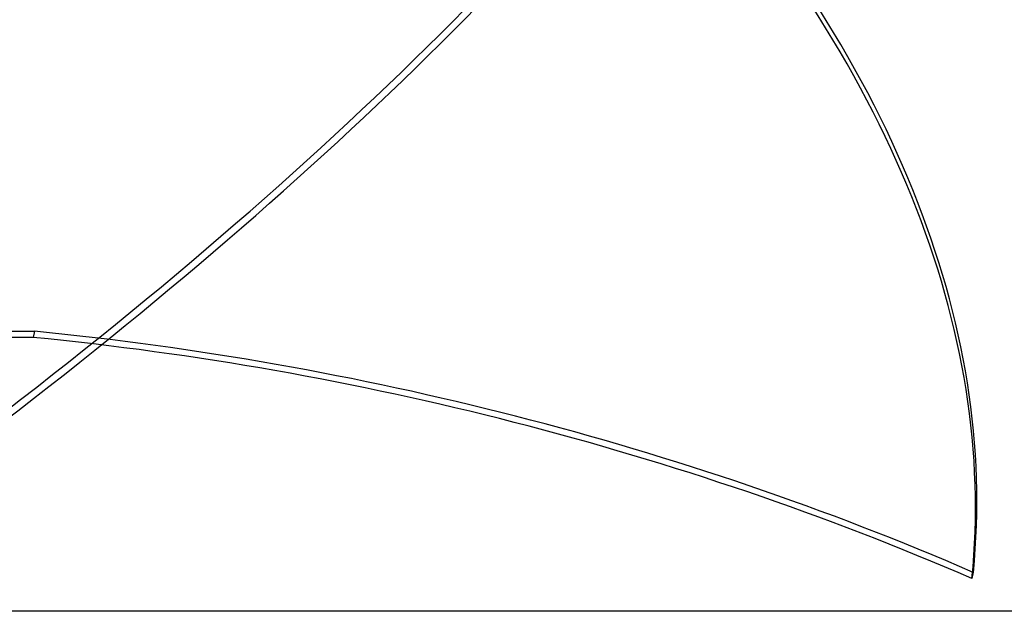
# Model space of a CAD drawing. Header units: millimetres. Extents: x -288 to 288, y -100 to 123.
# Tile 52 of 75: x 93 to 222, y -100 to -22. Entities that reach past the tile are written whole.
import ezdxf

# ---------------------------------------------------------------- set-up
doc = ezdxf.new("R2010")
doc.units = ezdxf.units.MM
doc.layers.add('MAIN-1', color=7, linetype='Continuous')
doc.layers.add('MAIN-2', color=7, linetype='Continuous')

msp = doc.modelspace()

# ---------------------------------------------------------------- linework, layer by layer
at = {"layer": 'MAIN-1'}
msp.add_line((227, -100), (0, -100), dxfattribs=at)
at = {"layer": 'MAIN-2'}
for p, q in [((55.13, -63.32), (95.31, -63.32)), ((95.13, -64.13), (55.27, -64.13)), ((95.31, -63.32), (95.13, -64.13)), ((218.28, -94.89), (218.1, -95.7))]:
    msp.add_line(p, q, dxfattribs=at)
for centre, major_axis, ratio, start_param, end_param in [((-40.09, -42.6), (-248.22, -145.9), 0.345492, 1.788027, 2.416345), ((-39.61, -43.4), (248.22, 145.9), 0.345492, -1.353566, -0.743254), ((-64.39, -42.6), (-280.93, 63.07), 0.559017, -3.073847, -2.47148), ((-64.57, -43.4), (280.93, -63.07), 0.559017, 0.067745, 0.668875), ((116.92, -200.46), (-229.33, 51.49), 0.559017, -1.899048, -1.351516), ((117.1, -199.65), (-229.33, 51.49), 0.559017, -1.899048, -1.351516)]:
    msp.add_ellipse(centre, major_axis=major_axis, ratio=ratio, start_param=start_param, end_param=end_param, dxfattribs=at)

doc.saveas('drawing.dxf')
